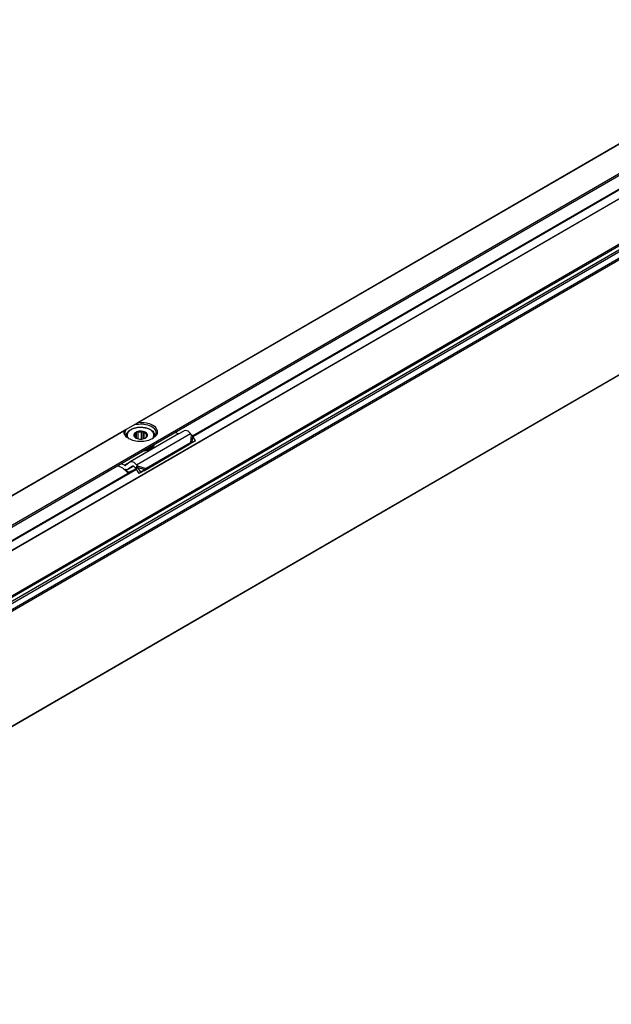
# Model space of a CAD drawing. Header units: millimetres. Extents: x -746 to 1206, y -530 to 959.
# Tile 25 of 46: x 592 to 716, y -509 to -303. Entities that reach past the tile are written whole.
import ezdxf

# ---------------------------------------------------------------- set-up
doc = ezdxf.new("R2010")
doc.units = ezdxf.units.MM

# ---------------------------------------------------------------- blocks, each defined once
blk = doc.blocks.new('REGLA_SV2-820-T__27', base_point=(475.76, -510.07))
at = {"color": 7, "linetype": 'Continuous'}
for p, q in [((1122.05, -106.47), (486.74, -474.18)), ((1139.84, -133.14), (490.01, -509.25)), ((628.41, -390.13), (757.99, -315.13)), ((525.88, -449.47), (616.57, -396.98))]:
    blk.add_line(p, q, dxfattribs=at)
at = {"color": 3, "linetype": 'Continuous'}
for p, q in [((1122.02, -106.56), (486.98, -474.1)), ((1137.76, -108.1), (487.93, -484.21)), ((488.12, -484.47), (1137.95, -108.36)), ((489.86, -484.75), (1139.69, -108.64)), ((490.05, -485.01), (1139.88, -108.9)), ((1130.22, -111.31), (495.19, -478.85)), ((1130.57, -111.43), (495.12, -479.22)), ((1139.88, -133.05), (490.05, -509.15)), ((628.47, -390.23), (758.06, -315.22)), ((525.94, -449.57), (616.64, -397.07))]:
    blk.add_line(p, q, dxfattribs=at)
blk = doc.blocks.new('SOPORTE_SV2-T__28', base_point=(468.13, -504.91))
at = {"color": 3, "linetype": 'Continuous'}
for p, q in [((755.53, -307.14), (616.93, -387.37)), ((755.44, -307.27), (617.22, -387.26)), ((475.09, -475.63), (761.93, -309.63)), ((614.11, -388.99), (514.39, -446.71)), ((614.02, -389.12), (514.69, -446.6)), ((616.62, -396.16), (627.93, -389.62)), ((628.13, -389.88), (627.99, -391.55)), ((628.39, -390.11), (628.27, -391.52)), ((615.27, -395.63), (614.13, -396.28)), ((616.82, -396.42), (618.67, -396.94)), ((616.93, -396.74), (618.49, -397.18))]:
    blk.add_line(p, q, dxfattribs=at)
at = {"color": 7, "linetype": 'Continuous'}
for p, q in [((618.05, -393.28), (759.47, -311.43)), ((616.27, -387.75), (614.5, -388.77)), ((616.93, -387.37), (616.27, -387.75)), ((614.5, -388.77), (614.11, -388.99)), ((625.45, -389.73), (615.31, -395.59)), ((616.62, -389.32), (616.48, -389.63)), ((616.48, -390.57), (616.48, -389.63)), ((616.62, -390.64), (616.62, -389.32)), ((616.98, -389.41), (616.62, -389.32)), ((616.98, -390.76), (616.98, -389.41)), ((618.05, -389.21), (617.69, -389.35)), ((617.69, -390.81), (617.69, -389.35)), ((618.05, -390.75), (618.05, -389.21)), ((618.27, -389.49), (618.05, -389.21)), ((618.27, -390.69), (618.27, -389.49)), ((618.94, -389.87), (618.71, -389.82)), ((618.71, -390.38), (618.71, -389.82)), ((618.8, -390.18), (618.94, -389.87)), ((625.45, -389.73), (624.77, -389.4)), ((625.45, -389.73), (626.63, -389.05)), ((628.13, -389.88), (627.93, -389.62)), ((628.39, -390.11), (628.13, -389.88)), ((614.5, -390.14), (614.51, -390.21)), ((616.21, -390.01), (616.07, -390.09)), ((616.07, -390.09), (616.3, -390.38)), ((616.21, -390.27), (616.21, -390.01)), ((627.62, -392.03), (618.31, -397.42)), ((618.46, -390.61), (618.53, -390.57)), ((627.99, -391.55), (618.67, -396.94)), ((620.5, -390.14), (620.5, -390.21)), ((627.66, -391.98), (627.62, -392.03)), ((627.77, -391.84), (627.66, -391.98)), ((628.41, -391.53), (627.76, -391.88)), ((627.99, -391.55), (627.77, -391.84)), ((627.92, -391.76), (627.86, -391.79)), ((628.27, -391.52), (627.92, -391.76)), ((628.27, -391.52), (627.99, -391.55)), ((629.01, -391.13), (628.27, -391.52)), ((629.01, -391.13), (628.39, -390.11)), ((629.01, -391.13), (628.41, -391.53)), ((517.5, -451.48), (618.05, -393.28)), ((620.18, -392.27), (620.18, -392.43)), ((614.13, -396.28), (613.46, -395.95)), ((615.27, -395.63), (614.37, -396.28)), ((615.31, -395.59), (615.27, -395.63)), ((616.82, -396.42), (616.62, -396.16)), ((613.76, -396.91), (612.7, -396.38)), ((614.9, -397.75), (614.85, -397.88)), ((614.91, -397.13), (614.86, -397.16)), ((614.91, -397.13), (616.04, -396.47)), ((615.8, -396.47), (614.91, -397.13)), ((615.82, -396.46), (615.8, -396.47)), ((616.45, -396.91), (616.25, -396.65)), ((616.45, -396.91), (616.6, -396.72)), ((616.59, -397), (616.73, -396.9)), ((617.23, -398), (616.59, -397)), ((616.6, -396.72), (616.82, -396.42)), ((616.73, -396.9), (616.93, -396.74)), ((616.93, -396.74), (616.82, -396.42)), ((617.57, -397.75), (616.93, -396.74)), ((618.16, -397.43), (617.23, -398)), ((617.57, -397.75), (617.23, -398)), ((618.49, -397.18), (617.57, -397.75)), ((618.49, -397.18), (618.16, -397.43)), ((618.45, -397.23), (618.31, -397.42)), ((618.49, -397.18), (618.45, -397.23)), ((618.67, -396.94), (618.49, -397.18))]:
    blk.add_line(p, q, dxfattribs=at)
for centre, radius, start, end in [((617.5, -391.49), 2.15, 85.0143, 104.03), ((619.41, -391.63), 1.09, 330.9057, 346.8177), ((619.41, -391.47), 1.09, 330.9057, 335.5565), ((628.34, -392.51), 0.867, 123.5454, 142.3893), ((607.38, -405.24), 10.48, 44.5866, 52.547), ((606.9, -405.67), 11.26, 44.6858, 49.0416)]:
    blk.add_arc(centre, radius, start, end, dxfattribs=at)
for points, knots in [([(616.27, -387.75), (616.79, -387.67), (617.82, -387.52), (619.23, -387.83), (620.44, -388.43), (620.66, -389.17), (620.75, -389.49)], [0, 0, 0, 0, 1.56666, 3.08322, 4.339821, 5.304896, 5.304896, 5.304896, 5.304896]), ([(616.93, -387.37), (616.95, -387.35), (616.99, -387.33), (617.07, -387.29), (617.15, -387.27), (617.2, -387.26), (617.22, -387.26)], [0, 0, 0, 0, 0.070497, 0.1575631, 0.2564345, 0.3163294, 0.3163294, 0.3163294, 0.3163294]), ([(617.22, -387.26), (617.91, -387.3), (619.15, -387.37), (620.76, -388.15), (621.2, -389.82), (620.4, -390.4), (619.97, -390.72)], [0, 0, 0, 0, 2.067995, 3.743757, 4.979803, 6.435058, 6.435058, 6.435058, 6.435058]), ([(614.02, -389.12), (614.02, -389.11), (614.02, -389.08), (614.05, -389.04), (614.08, -389.02), (614.1, -389), (614.11, -388.99)], [0, 0, 0, 0, 0.0344146, 0.0826552, 0.1211009, 0.1619259, 0.1619259, 0.1619259, 0.1619259]), ([(615.04, -390.72), (614.71, -390.5), (614.13, -390.12), (614.05, -389.43), (614.02, -389.12)], [0, 0, 0, 0, 1.099459, 1.989812, 1.989812, 1.989812, 1.989812]), ([(614.25, -389.49), (614.27, -389.36), (614.29, -389.1), (614.43, -388.88), (614.5, -388.77)], [0, 0, 0, 0, 0.3702304, 0.7662165, 0.7662165, 0.7662165, 0.7662165]), ([(615.04, -390.72), (614.82, -390.55), (614.4, -390.23), (614.3, -389.72), (614.25, -389.49)], [0, 0, 0, 0, 0.818649, 1.506294, 1.506294, 1.506294, 1.506294]), ([(614.5, -390.14), (614.51, -390.04), (614.53, -389.85), (614.64, -389.56), (614.84, -389.27), (615.16, -388.97), (615.6, -388.71), (616.16, -388.49), (616.81, -388.35), (617.45, -388.3), (618.15, -388.34), (618.76, -388.46), (619.38, -388.69), (619.84, -388.96), (620.18, -389.28), (620.38, -389.58), (620.49, -389.86), (620.5, -390.06), (620.5, -390.14)], [0, 0, 0, 0, 0.282998, 0.579562, 0.936296, 1.327004, 1.867132, 2.456998, 3.137452, 3.842466, 4.392998, 5.227722, 5.707746, 6.357457, 6.801731, 7.104859, 7.439755, 7.684355, 7.684355, 7.684355, 7.684355]), ([(616.63, -389.31), (616.53, -389.36), (616.34, -389.45), (616.13, -389.67), (616.06, -389.87), (616.05, -390.01), (616.07, -390.06), (616.07, -390.09)], [0, 0, 0, 0, 0.33574, 0.619983, 0.868795, 0.956908, 1.043796, 1.043796, 1.043796, 1.043796]), ([(616.48, -389.63), (616.42, -389.69), (616.29, -389.79), (616.24, -389.94), (616.21, -390.01)], [0, 0, 0, 0, 0.2557517, 0.4766224, 0.4766224, 0.4766224, 0.4766224]), ([(618.05, -389.21), (617.81, -389.17), (617.32, -389.09), (616.86, -389.23), (616.63, -389.31)], [0, 0, 0, 0, 0.73051, 1.44691, 1.44691, 1.44691, 1.44691]), ([(618.94, -389.87), (618.91, -389.79), (618.84, -389.6), (618.61, -389.42), (618.34, -389.28), (618.15, -389.23), (618.05, -389.21)], [0, 0, 0, 0, 0.25497, 0.568479, 0.855657, 1.160268, 1.160268, 1.160268, 1.160268]), ([(618.71, -389.82), (618.66, -389.75), (618.53, -389.61), (618.36, -389.53), (618.27, -389.49)], [0, 0, 0, 0, 0.2547805, 0.5512749, 0.5512749, 0.5512749, 0.5512749]), ([(618.53, -390.57), (618.67, -390.47), (618.93, -390.3), (618.93, -390), (618.94, -389.87)], [0, 0, 0, 0, 0.4813127, 0.8605475, 0.8605475, 0.8605475, 0.8605475]), ([(620.75, -389.49), (620.71, -389.72), (620.61, -390.23), (620.19, -390.55), (619.97, -390.72)], [0, 0, 0, 0, 0.687645, 1.506294, 1.506294, 1.506294, 1.506294]), ([(627.93, -389.62), (627.72, -389.38), (627.37, -388.97), (626.85, -389.02), (626.63, -389.05)], [0, 0, 0, 0, 0.879341, 1.502415, 1.502415, 1.502415, 1.502415]), ([(619.97, -390.72), (619.6, -390.88), (618.82, -391.23), (617.5, -391.35), (616.19, -391.23), (615.41, -390.88), (615.04, -390.72)], [0, 0, 0, 0, 1.213054, 2.555157, 3.897261, 5.110315, 5.110315, 5.110315, 5.110315]), ([(616.07, -390.09), (616.11, -390.18), (616.2, -390.39), (616.38, -390.51), (616.48, -390.57)], [0, 0, 0, 0, 0.2912348, 0.6416786, 0.6416786, 0.6416786, 0.6416786]), ([(616.3, -390.38), (616.32, -390.41), (616.38, -390.48), (616.45, -390.54), (616.48, -390.57)], [0, 0, 0, 0, 0.128614, 0.2683801, 0.2683801, 0.2683801, 0.2683801]), ([(616.48, -390.57), (616.5, -390.58), (616.54, -390.6), (616.57, -390.62), (616.59, -390.63)], [0, 0, 0, 0, 0.0601138, 0.1218784, 0.1218784, 0.1218784, 0.1218784]), ([(616.59, -390.63), (616.9, -390.72), (617.53, -390.91), (618.15, -390.71), (618.46, -390.61)], [0, 0, 0, 0, 0.959348, 1.912814, 1.912814, 1.912814, 1.912814]), ([(618.53, -390.57), (618.59, -390.51), (618.72, -390.41), (618.77, -390.25), (618.8, -390.18)], [0, 0, 0, 0, 0.2613993, 0.4832661, 0.4832661, 0.4832661, 0.4832661]), ([(618.58, -392.98), (618.93, -392.89), (619.59, -392.71), (620.06, -392.24), (620.28, -392.02)], [0, 0, 0, 0, 1.078891, 1.987134, 1.987134, 1.987134, 1.987134]), ([(620.28, -392.02), (620.29, -392.01), (620.29, -392), (620.3, -391.99), (620.31, -391.98)], [0, 0, 0, 0, 0.02094351, 0.04175739, 0.04175739, 0.04175739, 0.04175739]), ([(620.3, -391.99), (620.31, -392), (620.33, -392), (620.36, -392), (620.37, -392)], [0, 0, 0, 0, 0.03447378, 0.06951537, 0.06951537, 0.06951537, 0.06951537]), ([(620.18, -392.43), (619.88, -392.67), (619.21, -393.2), (618.37, -393.31), (617.92, -393.37)], [0, 0, 0, 0, 1.137278, 2.487737, 2.487737, 2.487737, 2.487737]), ([(620.18, -392.27), (619.92, -392.48), (619.36, -392.94), (618.65, -393.09), (618.27, -393.16)], [0, 0, 0, 0, 0.983543, 2.137266, 2.137266, 2.137266, 2.137266]), ([(620.18, -392.27), (620.16, -392.27), (620.13, -392.26), (620.11, -392.24), (620.1, -392.24)], [0, 0, 0, 0, 0.04735802, 0.08959107, 0.08959107, 0.08959107, 0.08959107]), ([(616.62, -396.16), (616.41, -395.92), (616.06, -395.51), (615.53, -395.57), (615.31, -395.59)], [0, 0, 0, 0, 0.879341, 1.502415, 1.502415, 1.502415, 1.502415]), ([(614.13, -396.28), (614.17, -396.3), (614.25, -396.33), (614.32, -396.31), (614.36, -396.3)], [0, 0, 0, 0, 0.1279345, 0.2345827, 0.2345827, 0.2345827, 0.2345827]), ([(614.86, -397.16), (614.77, -397.19), (614.58, -397.27), (614.38, -397.2), (614.28, -397.17)], [0, 0, 0, 0, 0.2772697, 0.5991556, 0.5991556, 0.5991556, 0.5991556]), ([(614.85, -397.88), (614.92, -397.85), (615.05, -397.81), (615.19, -397.77), (615.25, -397.74)], [0, 0, 0, 0, 0.2124643, 0.4247161, 0.4247161, 0.4247161, 0.4247161]), ([(615.67, -397.5), (615.64, -397.51), (615.6, -397.53), (615.45, -397.58), (615.21, -397.65), (615, -397.72), (614.9, -397.75)], [0, 0, 0, 0, 0.0741932, 0.1484141, 0.4776273, 0.8073878, 0.8073878, 0.8073878, 0.8073878]), ([(616.25, -396.65), (616.18, -396.57), (616.06, -396.43), (615.89, -396.45), (615.82, -396.46)], [0, 0, 0, 0, 0.2931137, 0.500805, 0.500805, 0.500805, 0.500805]), ([(616.59, -397), (616.58, -396.99), (616.56, -396.97), (616.52, -396.95), (616.49, -396.93), (616.46, -396.92), (616.45, -396.91)], [0, 0, 0, 0, 0.0408745, 0.0819997, 0.1230501, 0.1643534, 0.1643534, 0.1643534, 0.1643534]), ([(618.31, -397.42), (618.29, -397.42), (618.27, -397.42), (618.23, -397.43), (618.19, -397.43), (618.17, -397.43), (618.16, -397.43)], [0, 0, 0, 0, 0.0375867, 0.075416, 0.1136324, 0.152093, 0.152093, 0.152093, 0.152093])]:
    blk.add_open_spline(points, degree=3, knots=knots, dxfattribs=at)
at = {"color": 3, "linetype": 'Continuous'}
for points, knots in [([(620.1, -390.59), (620.18, -390.43), (620.36, -390.11), (620.26, -389.55), (619.88, -389.07), (619.21, -388.64), (618.26, -388.37), (617.14, -388.32), (616.14, -388.52), (615.38, -388.88), (614.9, -389.31), (614.66, -389.84), (614.73, -390.26), (614.86, -390.52), (614.93, -390.61), (614.97, -390.66)], [0, 0, 0, 0, 0.538476, 1.043274, 1.613531, 2.309922, 3.391839, 4.538568, 5.665469, 6.414856, 7.034698, 7.561693, 8.077956, 8.251383, 8.431256, 8.431256, 8.431256, 8.431256]), ([(620.04, -390.66), (620.05, -390.65), (620.07, -390.63), (620.09, -390.6), (620.1, -390.59)], [0, 0, 0, 0, 0.04691997, 0.09338916, 0.09338916, 0.09338916, 0.09338916]), ([(620.5, -390.21), (620.5, -390.2), (620.5, -390.18), (620.5, -390.15), (620.5, -390.14)], [0, 0, 0, 0, 0.03749887, 0.0749982, 0.0749982, 0.0749982, 0.0749982])]:
    blk.add_open_spline(points, degree=3, knots=knots, dxfattribs=at)
at = {"color": 7, "linetype": 'Continuous'}
blk.add_open_spline([(614.36, -396.3), (614.36, -396.29), (614.37, -396.29), (614.37, -396.29), (614.37, -396.28)], degree=3, dxfattribs=at)
blk = doc.blocks.new('REGLA_SV2-820-T__29', base_point=(468.13, -529.83))
for name, p in [('SOPORTE_SV2-T__28', (468.13, -504.91)), ('REGLA_SV2-820-T__27', (475.76, -510.07))]:
    blk.add_blockref(name, p)
blk = doc.blocks.new('Iso3', base_point=(539.9, -465.5))
blk.add_blockref('REGLA_SV2-820-T__29', (468.13, -529.83))

msp = doc.modelspace()

# ---------------------------------------------------------------- block references
msp.add_blockref('Iso3', (539.9, -465.5))

doc.saveas('drawing.dxf')
